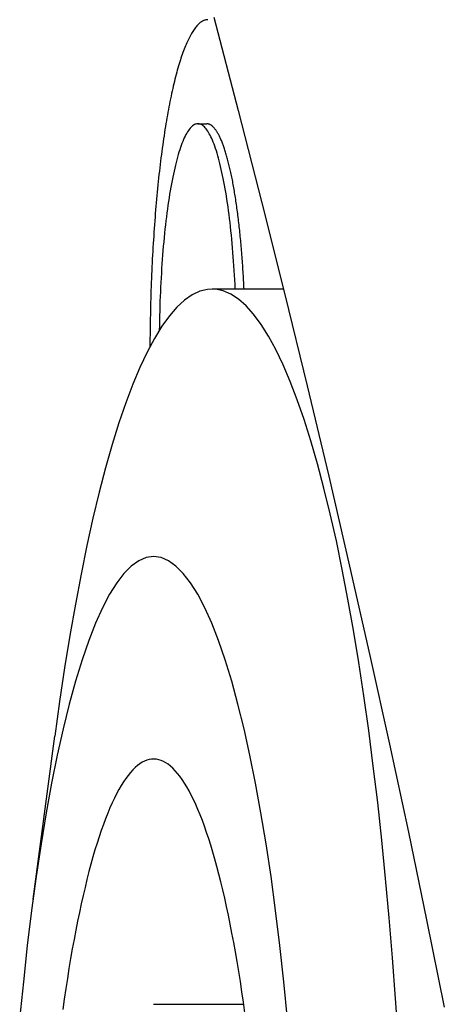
# Model space of a CAD drawing. Extents: x 987 to 2641, y 1244 to 2490.
# Tile 53 of 138: x 1968.64 to 1974.35, y 1936.16 to 1949.41. Entities that reach past the tile are written whole.
import ezdxf

# ---------------------------------------------------------------- set-up
doc = ezdxf.new("R2010")
doc.units = 0
doc.layers.add('KF_GRAVIS_8_DIM', color=1, linetype='CONTINUOUS')
doc.layers.add('KF_GRAVIS_8_LEFT', color=7, linetype='CONTINUOUS')

# ---------------------------------------------------------------- blocks, each defined once
blk = doc.blocks.new('*U13')
at = {"layer": 'KF_GRAVIS_8_LEFT'}
for p, q in [((-82.3476, -197.9), (-82.2288, -197.9)), ((-81.1954, -200.125), (-82.1556, -200.125)), ((-84.5658, -208.3337), (-84.274, -206.1427)), ((-82.9434, -209.75), (-81.7297, -209.75))]:
    blk.add_line(p, q, dxfattribs=at)
for points in [[(-82.1345, -196.466, 0), (-81.8058, -197.72, 0), (-81.4867, -198.964, 0), (-81.1772, -200.199, 0), (-80.8771, -201.425, 0), (-80.5862, -202.642, 0), (-80.3045, -203.852, 0), (-80.0319, -205.054, 0), (-79.7682, -206.248, 0), (-79.5134, -207.434, 0), (-79.2672, -208.614, 0), (-79.0297, -209.787, 0)], [(-82.2114, -196.5, 0), (-82.2209, -196.5, 0), (-82.2304, -196.501, 0), (-82.2398, -196.503, 0), (-82.2492, -196.505, 0), (-82.2587, -196.508, 0), (-82.2681, -196.512, 0), (-82.2775, -196.516, 0), (-82.287, -196.521, 0), (-82.2964, -196.527, 0), (-82.3058, -196.533, 0), (-82.3151, -196.54, 0), (-82.3245, -196.547, 0), (-82.3338, -196.556, 0), (-82.3432, -196.564, 0), (-82.3525, -196.574, 0), (-82.3618, -196.584, 0), (-82.371, -196.595, 0), (-82.3803, -196.606, 0), (-82.3895, -196.618, 0), (-82.3987, -196.631, 0), (-82.4079, -196.644, 0), (-82.417, -196.658, 0), (-82.4261, -196.673, 0), (-82.4352, -196.688, 0), (-82.4442, -196.704, 0), (-82.4532, -196.721, 0), (-82.4622, -196.738, 0), (-82.4711, -196.756, 0), (-82.48, -196.774, 0), (-82.4889, -196.793, 0), (-82.4977, -196.813, 0), (-82.5065, -196.833, 0), (-82.5152, -196.854, 0), (-82.5239, -196.875, 0), (-82.5325, -196.897, 0), (-82.5411, -196.92, 0), (-82.5497, -196.943, 0), (-82.5582, -196.967, 0), (-82.5666, -196.992, 0), (-82.575, -197.017, 0), (-82.5834, -197.042, 0), (-82.5917, -197.069, 0), (-82.5999, -197.095, 0), (-82.6081, -197.123, 0), (-82.6162, -197.151, 0), (-82.6242, -197.179, 0), (-82.6322, -197.208, 0), (-82.6402, -197.238, 0), (-82.648, -197.268, 0), (-82.6558, -197.299, 0), (-82.6636, -197.33, 0), (-82.6713, -197.362, 0), (-82.6789, -197.394, 0), (-82.6864, -197.427, 0), (-82.6939, -197.46, 0), (-82.7013, -197.494, 0), (-82.7086, -197.528, 0), (-82.7159, -197.563, 0), (-82.7231, -197.599, 0), (-82.7302, -197.635, 0), (-82.7372, -197.671, 0), (-82.7442, -197.708, 0), (-82.751, -197.745, 0), (-82.7578, -197.783, 0), (-82.7646, -197.821, 0), (-82.7712, -197.86, 0), (-82.7777, -197.899, 0), (-82.7842, -197.939, 0), (-82.7906, -197.979, 0), (-82.7969, -198.02, 0), (-82.8031, -198.061, 0), (-82.8093, -198.102, 0), (-82.8153, -198.144, 0), (-82.8213, -198.186, 0), (-82.8271, -198.229, 0), (-82.8329, -198.272, 0), (-82.8386, -198.316, 0), (-82.8442, -198.359, 0), (-82.8497, -198.404, 0), (-82.8551, -198.448, 0), (-82.8604, -198.493, 0), (-82.8656, -198.539, 0), (-82.8708, -198.585, 0), (-82.8758, -198.631, 0), (-82.8807, -198.677, 0), (-82.8855, -198.724, 0), (-82.8903, -198.771, 0), (-82.8949, -198.819, 0), (-82.8994, -198.866, 0), (-82.9039, -198.914, 0), (-82.9082, -198.963, 0), (-82.9124, -199.011, 0), (-82.9166, -199.06, 0), (-82.9206, -199.11, 0), (-82.9245, -199.159, 0), (-82.9283, -199.209, 0), (-82.932, -199.259, 0), (-82.9356, -199.309, 0), (-82.9391, -199.36, 0), (-82.9425, -199.411, 0), (-82.9458, -199.462, 0), (-82.949, -199.513, 0), (-82.9521, -199.565, 0), (-82.955, -199.616, 0), (-82.9579, -199.668, 0), (-82.9606, -199.72, 0), (-82.9632, -199.773, 0), (-82.9658, -199.825, 0), (-82.9682, -199.878, 0), (-82.9705, -199.931, 0), (-82.9727, -199.984, 0), (-82.9748, -200.037, 0), (-82.9767, -200.09, 0), (-82.9786, -200.143, 0), (-82.9803, -200.197, 0), (-82.9819, -200.25, 0), (-82.9835, -200.304, 0), (-82.9849, -200.358, 0), (-82.9862, -200.412, 0), (-82.9873, -200.466, 0), (-82.9884, -200.52, 0), (-82.9894, -200.574, 0), (-82.9902, -200.628, 0), (-82.9909, -200.683, 0), (-82.9915, -200.737, 0), (-82.992, -200.791, 0), (-82.9924, -200.846, 0), (-82.9927, -200.9, 0)], [(-81.8443, -200.125, 0), (-81.8474, -200.062, 0), (-81.8507, -199.999, 0), (-81.8542, -199.936, 0), (-81.858, -199.874, 0), (-81.862, -199.812, 0), (-81.8663, -199.751, 0), (-81.8708, -199.691, 0), (-81.8755, -199.631, 0), (-81.8805, -199.572, 0), (-81.8856, -199.513, 0), (-81.891, -199.455, 0), (-81.8966, -199.398, 0), (-81.9025, -199.341, 0), (-81.9085, -199.285, 0), (-81.9148, -199.23, 0), (-81.9212, -199.176, 0), (-81.9279, -199.123, 0), (-81.9348, -199.07, 0), (-81.9418, -199.018, 0), (-81.9491, -198.968, 0), (-81.9565, -198.918, 0), (-81.9642, -198.869, 0), (-81.972, -198.821, 0), (-81.98, -198.774, 0), (-81.9882, -198.728, 0), (-81.9966, -198.683, 0), (-82.0051, -198.639, 0), (-82.0138, -198.597, 0), (-82.0226, -198.555, 0), (-82.0316, -198.515, 0), (-82.0408, -198.475, 0), (-82.0501, -198.437, 0), (-82.0596, -198.4, 0), (-82.0692, -198.364, 0), (-82.0789, -198.33, 0), (-82.0887, -198.296, 0), (-82.0987, -198.264, 0), (-82.1088, -198.234, 0), (-82.119, -198.204, 0), (-82.1293, -198.176, 0), (-82.1398, -198.149, 0), (-82.1503, -198.123, 0), (-82.1609, -198.099, 0), (-82.1716, -198.076, 0), (-82.1824, -198.055, 0), (-82.1933, -198.035, 0), (-82.2042, -198.016, 0), (-82.2153, -197.998, 0), (-82.2263, -197.982, 0), (-82.2375, -197.968, 0), (-82.2487, -197.955, 0), (-82.2599, -197.943, 0), (-82.2712, -197.932, 0), (-82.2825, -197.923, 0), (-82.2939, -197.916, 0), (-82.3052, -197.91, 0), (-82.3166, -197.905, 0), (-82.328, -197.902, 0), (-82.3395, -197.9, 0), (-82.3509, -197.9, 0), (-82.3623, -197.901, 0), (-82.3737, -197.904, 0), (-82.3851, -197.908, 0), (-82.3965, -197.913, 0), (-82.4079, -197.92, 0), (-82.4192, -197.929, 0), (-82.4305, -197.938, 0), (-82.4418, -197.949, 0), (-82.453, -197.962, 0), (-82.4642, -197.976, 0), (-82.4753, -197.992, 0), (-82.4863, -198.008, 0), (-82.4973, -198.027, 0), (-82.5082, -198.046, 0), (-82.519, -198.067, 0), (-82.5298, -198.089, 0), (-82.5404, -198.113, 0), (-82.551, -198.138, 0), (-82.5615, -198.165, 0), (-82.5718, -198.192, 0), (-82.5821, -198.221, 0), (-82.5922, -198.251, 0), (-82.6023, -198.283, 0), (-82.6122, -198.316, 0), (-82.6219, -198.35, 0), (-82.6316, -198.385, 0), (-82.6411, -198.422, 0), (-82.6505, -198.459, 0), (-82.6597, -198.498, 0), (-82.6687, -198.538, 0), (-82.6777, -198.579, 0), (-82.6864, -198.621, 0), (-82.695, -198.665, 0), (-82.7034, -198.709, 0), (-82.7117, -198.755, 0), (-82.7198, -198.801, 0), (-82.7277, -198.849, 0), (-82.7354, -198.897, 0), (-82.7429, -198.947, 0), (-82.7503, -198.997, 0), (-82.7574, -199.048, 0), (-82.7644, -199.101, 0), (-82.7711, -199.154, 0), (-82.7777, -199.208, 0), (-82.784, -199.262, 0), (-82.7902, -199.318, 0), (-82.7961, -199.374, 0), (-82.8018, -199.431, 0), (-82.8073, -199.489, 0), (-82.8125, -199.547, 0), (-82.8176, -199.606, 0), (-82.8224, -199.666, 0), (-82.827, -199.726, 0), (-82.8313, -199.787, 0), (-82.8354, -199.848, 0), (-82.8393, -199.91, 0), (-82.843, -199.973, 0), (-82.8464, -200.035, 0), (-82.8496, -200.099, 0), (-82.8525, -200.162, 0), (-82.8552, -200.226, 0), (-82.8576, -200.29, 0), (-82.8598, -200.355, 0), (-82.8618, -200.42, 0), (-82.8635, -200.485, 0), (-82.8649, -200.55, 0), (-82.8662, -200.616, 0), (-82.8671, -200.681, 0)], [(-81.7255, -200.125, 0), (-81.727, -200.095, 0), (-81.7284, -200.066, 0), (-81.7299, -200.036, 0), (-81.7315, -200.007, 0), (-81.7331, -199.978, 0), (-81.7348, -199.949, 0), (-81.7365, -199.92, 0), (-81.7382, -199.891, 0), (-81.7401, -199.862, 0), (-81.7419, -199.833, 0), (-81.7438, -199.804, 0), (-81.7458, -199.776, 0), (-81.7478, -199.748, 0), (-81.7499, -199.719, 0), (-81.752, -199.691, 0), (-81.7542, -199.663, 0), (-81.7564, -199.635, 0), (-81.7587, -199.607, 0), (-81.761, -199.58, 0), (-81.7634, -199.552, 0), (-81.7658, -199.525, 0), (-81.7683, -199.498, 0), (-81.7708, -199.471, 0), (-81.7734, -199.444, 0), (-81.776, -199.417, 0), (-81.7786, -199.39, 0), (-81.7813, -199.364, 0), (-81.7841, -199.338, 0), (-81.7869, -199.312, 0), (-81.7897, -199.286, 0), (-81.7926, -199.26, 0), (-81.7956, -199.234, 0), (-81.7985, -199.209, 0), (-81.8016, -199.184, 0), (-81.8046, -199.158, 0), (-81.8077, -199.134, 0), (-81.8109, -199.109, 0), (-81.8141, -199.084, 0), (-81.8174, -199.06, 0), (-81.8207, -199.036, 0), (-81.824, -199.012, 0), (-81.8274, -198.988, 0), (-81.8308, -198.965, 0), (-81.8342, -198.941, 0), (-81.8377, -198.918, 0), (-81.8413, -198.895, 0), (-81.8449, -198.872, 0), (-81.8485, -198.85, 0), (-81.8521, -198.828, 0), (-81.8558, -198.806, 0), (-81.8596, -198.784, 0), (-81.8634, -198.762, 0), (-81.8672, -198.741, 0), (-81.871, -198.719, 0), (-81.8749, -198.698, 0), (-81.8789, -198.678, 0), (-81.8828, -198.657, 0), (-81.8868, -198.637, 0), (-81.8909, -198.617, 0), (-81.8949, -198.597, 0), (-81.899, -198.578, 0), (-81.9032, -198.558, 0), (-81.9074, -198.539, 0), (-81.9116, -198.52, 0), (-81.9158, -198.502, 0), (-81.9201, -198.484, 0), (-81.9244, -198.465, 0), (-81.9287, -198.448, 0), (-81.9331, -198.43, 0), (-81.9375, -198.413, 0), (-81.942, -198.396, 0), (-81.9464, -198.379, 0), (-81.9509, -198.363, 0), (-81.9554, -198.346, 0), (-81.96, -198.33, 0), (-81.9646, -198.315, 0), (-81.9692, -198.299, 0), (-81.9738, -198.284, 0), (-81.9785, -198.269, 0), (-81.9832, -198.255, 0), (-81.9879, -198.24, 0), (-81.9926, -198.226, 0), (-81.9974, -198.212, 0), (-82.0022, -198.199, 0), (-82.007, -198.186, 0), (-82.0118, -198.173, 0), (-82.0167, -198.16, 0), (-82.0215, -198.148, 0), (-82.0264, -198.136, 0), (-82.0314, -198.124, 0), (-82.0363, -198.112, 0), (-82.0413, -198.101, 0), (-82.0462, -198.09, 0), (-82.0512, -198.08, 0), (-82.0563, -198.069, 0), (-82.0613, -198.059, 0), (-82.0664, -198.05, 0), (-82.0714, -198.04, 0), (-82.0765, -198.031, 0), (-82.0816, -198.022, 0), (-82.0867, -198.014, 0), (-82.0919, -198.006, 0), (-82.097, -197.998, 0), (-82.1022, -197.99, 0), (-82.1074, -197.983, 0), (-82.1125, -197.976, 0), (-82.1178, -197.969, 0), (-82.123, -197.963, 0), (-82.1282, -197.956, 0), (-82.1334, -197.951, 0), (-82.1387, -197.945, 0), (-82.1439, -197.94, 0), (-82.1492, -197.935, 0), (-82.1545, -197.931, 0), (-82.1597, -197.926, 0), (-82.165, -197.923, 0), (-82.1703, -197.919, 0), (-82.1756, -197.916, 0), (-82.1809, -197.913, 0), (-82.1862, -197.91, 0), (-82.1915, -197.908, 0), (-82.1969, -197.906, 0), (-82.2022, -197.904, 0), (-82.2075, -197.903, 0), (-82.2128, -197.901, 0), (-82.2182, -197.901, 0), (-82.2235, -197.9, 0), (-82.2288, -197.9, 0)], [(-81.7255, -200.125, 0), (-81.727, -200.095, 0), (-81.7284, -200.066, 0), (-81.7299, -200.036, 0), (-81.7315, -200.007, 0), (-81.7331, -199.978, 0), (-81.7348, -199.949, 0), (-81.7365, -199.92, 0), (-81.7382, -199.891, 0), (-81.7401, -199.862, 0), (-81.7419, -199.833, 0), (-81.7438, -199.804, 0), (-81.7458, -199.776, 0), (-81.7478, -199.748, 0), (-81.7499, -199.719, 0), (-81.752, -199.691, 0), (-81.7542, -199.663, 0), (-81.7564, -199.635, 0), (-81.7587, -199.607, 0), (-81.761, -199.58, 0), (-81.7634, -199.552, 0), (-81.7658, -199.525, 0), (-81.7683, -199.498, 0), (-81.7708, -199.471, 0), (-81.7734, -199.444, 0), (-81.776, -199.417, 0), (-81.7786, -199.39, 0), (-81.7813, -199.364, 0), (-81.7841, -199.338, 0), (-81.7869, -199.312, 0), (-81.7897, -199.286, 0), (-81.7926, -199.26, 0), (-81.7956, -199.234, 0), (-81.7985, -199.209, 0), (-81.8016, -199.184, 0), (-81.8046, -199.158, 0), (-81.8077, -199.134, 0), (-81.8109, -199.109, 0), (-81.8141, -199.084, 0), (-81.8174, -199.06, 0), (-81.8207, -199.036, 0), (-81.824, -199.012, 0), (-81.8274, -198.988, 0), (-81.8308, -198.965, 0), (-81.8342, -198.941, 0), (-81.8377, -198.918, 0), (-81.8413, -198.895, 0), (-81.8449, -198.872, 0), (-81.8485, -198.85, 0), (-81.8521, -198.828, 0), (-81.8558, -198.806, 0), (-81.8596, -198.784, 0), (-81.8634, -198.762, 0), (-81.8672, -198.741, 0), (-81.871, -198.719, 0), (-81.8749, -198.698, 0), (-81.8789, -198.678, 0), (-81.8828, -198.657, 0), (-81.8868, -198.637, 0), (-81.8909, -198.617, 0), (-81.8949, -198.597, 0), (-81.899, -198.578, 0), (-81.9032, -198.558, 0), (-81.9074, -198.539, 0), (-81.9116, -198.52, 0), (-81.9158, -198.502, 0), (-81.9201, -198.484, 0), (-81.9244, -198.465, 0), (-81.9287, -198.448, 0), (-81.9331, -198.43, 0), (-81.9375, -198.413, 0), (-81.942, -198.396, 0), (-81.9464, -198.379, 0), (-81.9509, -198.363, 0), (-81.9554, -198.346, 0), (-81.96, -198.33, 0), (-81.9646, -198.315, 0), (-81.9692, -198.299, 0), (-81.9738, -198.284, 0), (-81.9785, -198.269, 0), (-81.9832, -198.255, 0), (-81.9879, -198.24, 0), (-81.9926, -198.226, 0), (-81.9974, -198.212, 0), (-82.0022, -198.199, 0), (-82.007, -198.186, 0), (-82.0118, -198.173, 0), (-82.0167, -198.16, 0), (-82.0215, -198.148, 0), (-82.0264, -198.136, 0), (-82.0314, -198.124, 0), (-82.0363, -198.112, 0), (-82.0413, -198.101, 0), (-82.0462, -198.09, 0), (-82.0512, -198.08, 0), (-82.0563, -198.069, 0), (-82.0613, -198.059, 0), (-82.0664, -198.05, 0), (-82.0714, -198.04, 0), (-82.0765, -198.031, 0), (-82.0816, -198.022, 0), (-82.0867, -198.014, 0), (-82.0919, -198.006, 0), (-82.097, -197.998, 0), (-82.1022, -197.99, 0), (-82.1074, -197.983, 0), (-82.1125, -197.976, 0), (-82.1178, -197.969, 0), (-82.123, -197.963, 0), (-82.1282, -197.956, 0), (-82.1334, -197.951, 0), (-82.1387, -197.945, 0), (-82.1439, -197.94, 0), (-82.1492, -197.935, 0), (-82.1545, -197.931, 0), (-82.1597, -197.926, 0), (-82.165, -197.923, 0), (-82.1703, -197.919, 0), (-82.1756, -197.916, 0), (-82.1809, -197.913, 0), (-82.1862, -197.91, 0), (-82.1915, -197.908, 0), (-82.1969, -197.906, 0), (-82.2022, -197.904, 0), (-82.2075, -197.903, 0), (-82.2128, -197.901, 0), (-82.2182, -197.901, 0), (-82.2235, -197.9, 0), (-82.2288, -197.9, 0)], [(-79.6474, -210.231, 0), (-79.6848, -209.674, 0), (-79.726, -209.126, 0), (-79.7708, -208.587, 0), (-79.8193, -208.058, 0), (-79.8713, -207.541, 0), (-79.9267, -207.036, 0), (-79.9855, -206.544, 0), (-80.0475, -206.065, 0), (-80.1128, -205.6, 0), (-80.1811, -205.151, 0), (-80.2524, -204.717, 0), (-80.3266, -204.299, 0), (-80.4036, -203.898, 0), (-80.4832, -203.515, 0), (-80.5653, -203.15, 0), (-80.6498, -202.804, 0), (-80.7366, -202.476, 0), (-80.8256, -202.169, 0), (-80.9165, -201.881, 0), (-81.0093, -201.614, 0), (-81.1039, -201.368, 0), (-81.2, -201.143, 0), (-81.2976, -200.94, 0), (-81.3965, -200.759, 0), (-81.4965, -200.601, 0), (-81.5975, -200.465, 0), (-81.6994, -200.351, 0), (-81.802, -200.26, 0), (-81.9051, -200.193, 0), (-82.0085, -200.148, 0), (-82.1122, -200.127, 0), (-82.216, -200.129, 0), (-82.3196, -200.154, 0), (-82.423, -200.202, 0), (-82.526, -200.274, 0), (-82.6285, -200.368, 0), (-82.7302, -200.485, 0), (-82.8311, -200.625, 0), (-82.931, -200.788, 0), (-83.0296, -200.972, 0), (-83.127, -201.179, 0), (-83.2229, -201.407, 0), (-83.3172, -201.656, 0), (-83.4097, -201.927, 0), (-83.5003, -202.218, 0), (-83.5889, -202.529, 0), (-83.6753, -202.859, 0), (-83.7595, -203.209, 0), (-83.8412, -203.577, 0), (-83.9204, -203.963, 0), (-83.9969, -204.367, 0), (-84.0706, -204.787, 0), (-84.1414, -205.224, 0), (-84.2093, -205.676, 0), (-84.274, -206.143, 0)], [(-81.1401, -209.949, 0), (-81.1896, -209.446, 0), (-81.2433, -208.958, 0), (-81.3011, -208.486, 0), (-81.3628, -208.03, 0), (-81.4284, -207.592, 0), (-81.4976, -207.174, 0), (-81.5703, -206.775, 0), (-81.6463, -206.398, 0), (-81.7254, -206.042, 0), (-81.8074, -205.709, 0), (-81.8922, -205.4, 0), (-81.9795, -205.115, 0), (-82.0692, -204.856, 0), (-82.1609, -204.621, 0), (-82.2546, -204.413, 0), (-82.3499, -204.232, 0), (-82.4466, -204.078, 0), (-82.5445, -203.951, 0), (-82.6434, -203.852, 0), (-82.743, -203.782, 0), (-82.8431, -203.739, 0), (-82.9434, -203.725, 0), (-83.0437, -203.739, 0), (-83.1438, -203.782, 0), (-83.2434, -203.852, 0), (-83.3423, -203.951, 0), (-83.4402, -204.078, 0), (-83.537, -204.232, 0), (-83.6323, -204.413, 0), (-83.7259, -204.621, 0), (-83.8176, -204.856, 0), (-83.9073, -205.115, 0), (-83.9946, -205.4, 0), (-84.0794, -205.709, 0), (-84.1614, -206.042, 0), (-84.2406, -206.398, 0), (-84.3166, -206.775, 0), (-84.3892, -207.174, 0), (-84.4584, -207.592, 0), (-84.524, -208.03, 0), (-84.5857, -208.486, 0), (-84.6435, -208.958, 0), (-84.6972, -209.446, 0), (-84.7467, -209.949, 0)], [(-81.7134, -209.866, 0), (-81.7335, -209.723, 0), (-81.7542, -209.582, 0), (-81.7754, -209.444, 0), (-81.797, -209.309, 0), (-81.8192, -209.176, 0), (-81.8417, -209.045, 0), (-81.8648, -208.917, 0), (-81.8883, -208.792, 0), (-81.9122, -208.67, 0), (-81.9366, -208.55, 0), (-81.9613, -208.434, 0), (-81.9865, -208.32, 0), (-82.0121, -208.209, 0), (-82.0381, -208.102, 0), (-82.0644, -207.997, 0), (-82.0911, -207.896, 0), (-82.1182, -207.797, 0), (-82.1456, -207.702, 0), (-82.1733, -207.61, 0), (-82.2013, -207.522, 0), (-82.2297, -207.436, 0), (-82.2583, -207.354, 0), (-82.2873, -207.276, 0), (-82.3165, -207.201, 0), (-82.3459, -207.129, 0), (-82.3757, -207.06, 0), (-82.4056, -206.996, 0), (-82.4358, -206.934, 0), (-82.4662, -206.877, 0), (-82.4967, -206.822, 0), (-82.5275, -206.772, 0), (-82.5584, -206.725, 0), (-82.5895, -206.682, 0), (-82.6208, -206.642, 0), (-82.6522, -206.606, 0), (-82.6837, -206.574, 0), (-82.7153, -206.545, 0), (-82.747, -206.52, 0), (-82.7788, -206.499, 0), (-82.8106, -206.482, 0), (-82.8425, -206.468, 0), (-82.8745, -206.458, 0), (-82.9064, -206.452, 0), (-82.9384, -206.449, 0), (-82.9704, -206.451, 0), (-83.0024, -206.456, 0), (-83.0344, -206.464, 0), (-83.0663, -206.477, 0), (-83.0981, -206.493, 0), (-83.1299, -206.513, 0), (-83.1617, -206.537, 0), (-83.1933, -206.564, 0), (-83.2248, -206.596, 0), (-83.2563, -206.63, 0), (-83.2876, -206.669, 0), (-83.3187, -206.711, 0), (-83.3497, -206.757, 0), (-83.3805, -206.806, 0), (-83.4111, -206.859, 0), (-83.4416, -206.916, 0), (-83.4718, -206.976, 0), (-83.5019, -207.04, 0), (-83.5316, -207.107, 0), (-83.5612, -207.178, 0), (-83.5905, -207.252, 0), (-83.6195, -207.329, 0), (-83.6482, -207.41, 0), (-83.6767, -207.495, 0), (-83.7048, -207.582, 0), (-83.7327, -207.673, 0), (-83.7602, -207.767, 0), (-83.7873, -207.865, 0), (-83.8141, -207.965, 0), (-83.8406, -208.069, 0), (-83.8667, -208.176, 0), (-83.8924, -208.285, 0), (-83.9177, -208.398, 0), (-83.9426, -208.514, 0), (-83.9671, -208.632, 0), (-83.9911, -208.754, 0), (-84.0148, -208.878, 0), (-84.0379, -209.005, 0), (-84.0607, -209.135, 0), (-84.0829, -209.267, 0), (-84.1047, -209.402, 0), (-84.1261, -209.539, 0), (-84.1469, -209.679, 0), (-84.1672, -209.821, 0)]]:
    blk.add_polyline3d(points, dxfattribs=at)

msp = doc.modelspace()

# ---------------------------------------------------------------- block references
at = {"layer": 'KF_GRAVIS_8_DIM'}
msp.add_blockref('*U13', (2053.383, 2145.913), dxfattribs=at)

doc.saveas('drawing.dxf')
